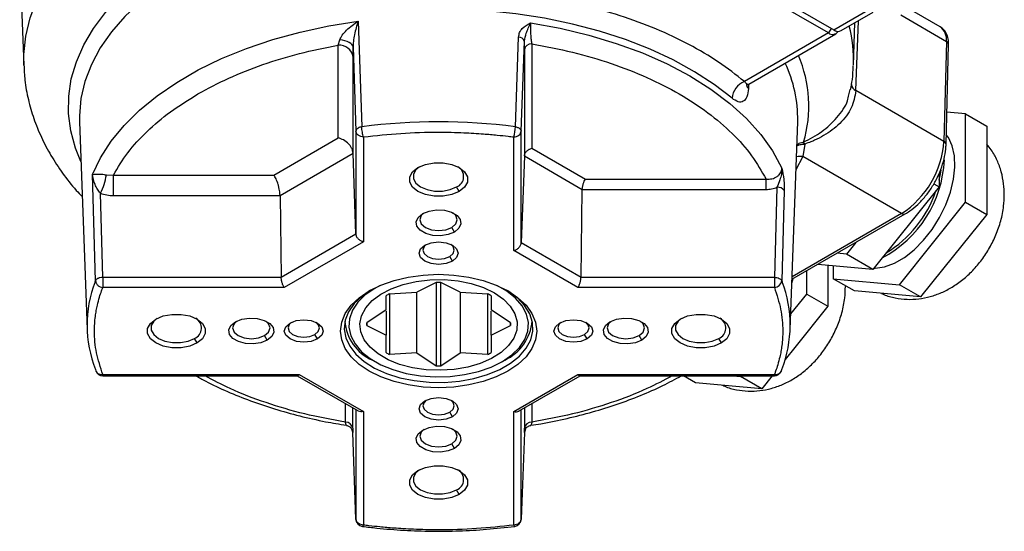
# Model space of a CAD drawing. Header units: millimetres. Extents: x 30 to 405, y 11 to 273.
# Tile 12 of 25: x 331 to 397, y 11 to 45. Entities that reach past the tile are written whole.
import ezdxf

# ---------------------------------------------------------------- set-up
doc = ezdxf.new("R2010")
doc.units = ezdxf.units.MM

msp = doc.modelspace()

# ---------------------------------------------------------------- linework, layer by layer
at = {"color": 7, "linetype": 'Continuous', "lineweight": 25}
for p, q in [((370.335048, 53.271636), (385.261181, 44.654962)), ((384.907628, 44.450862), (369.981495, 53.067536)), ((330.917966, 49.774018), (331.189754, 42.298194)), ((392.367243, 44.856522), (389.32078, 46.615208)), ((385.261181, 44.654962), (387.382502, 45.879575)), ((385.761141, 44.605454), (387.882461, 45.830066)), ((389.734453, 45.650711), (392.780916, 43.892026)), ((353.503225, 45.235502), (353.759295, 38.19164)), ((386.576263, 42.298194), (386.679417, 45.135564)), ((364.006722, 38.19164), (364.224226, 44.174507)), ((384.907628, 44.450862), (379.298815, 41.212964)), ((379.594393, 41.045469), (385.407587, 44.401354)), ((352.174813, 43.638325), (352.287774, 43.982192)), ((352.174813, 37.454467), (352.174813, 43.638325)), ((353.169016, 43.493268), (353.368609, 37.910081)), ((364.397408, 37.910081), (364.611306, 43.893421)), ((365.105823, 43.721488), (365.105823, 36.761115)), ((392.780916, 43.892026), (392.611779, 37.213611)), ((392.758221, 37.009052), (392.927358, 43.687466)), ((353.174373, 36.423135), (353.174373, 42.846008)), ((364.606043, 43.32533), (364.606043, 36.245449)), ((386.273607, 40.331196), (386.357413, 40.681785)), ((386.736328, 40.605437), (386.736029, 40.59808)), ((392.611779, 37.213611), (386.736328, 40.605437)), ((394.061571, 39.053269), (392.812821, 39.164926)), ((394.061571, 33.160393), (394.061571, 39.053269)), ((394.061571, 39.053269), (395.475784, 38.23686)), ((334.912518, 38.516514), (335.415424, 24.683543)), ((382.350593, 24.683543), (382.853499, 38.516514)), ((382.853499, 38.516514), (382.855381, 38.573981)), ((395.475784, 38.23686), (395.475784, 35.290423)), ((353.368609, 37.910081), (353.368609, 31.032838)), ((353.868389, 37.513922), (353.868389, 30.517172)), ((363.897628, 29.939884), (363.897628, 37.513922)), ((364.397408, 30.45555), (364.397408, 37.910081)), ((347.882557, 34.976601), (352.174813, 37.454467)), ((383.327241, 37.044534), (383.205514, 36.210269)), ((383.327241, 37.044534), (383.250131, 37.167994)), ((348.296589, 33.60725), (353.174373, 36.423135)), ((353.368609, 31.032838), (353.174373, 36.423135)), ((364.606043, 36.245449), (364.397408, 30.45555)), ((364.606043, 36.245449), (368.475393, 34.011721)), ((365.105823, 36.761115), (368.682408, 34.696397)), ((389.784597, 32.412245), (383.205514, 36.210269)), ((335.976292, 27.925731), (335.776431, 35.002042)), ((336.702618, 34.985073), (337.17064, 34.976601)), ((337.17064, 34.976601), (347.882557, 34.976601)), ((337.17064, 33.60725), (337.17064, 34.976601)), ((392.293804, 35.089281), (392.293804, 34.180903)), ((395.475784, 35.290423), (395.475784, 32.343985)), ((360.261894, 33.878268), (360.085114, 34.184453)), ((368.682408, 34.696397), (380.739435, 34.696397)), ((380.739435, 34.011721), (380.739435, 34.696397)), ((392.293804, 34.180903), (387.874386, 28.68319)), ((391.937975, 34.386318), (392.293804, 34.180903)), ((336.46402, 28.151269), (336.304706, 33.757708)), ((337.17064, 33.60725), (348.296589, 33.60725)), ((348.296589, 33.60725), (348.377044, 28.151269)), ((368.388973, 28.151269), (368.475393, 34.011721)), ((368.475393, 34.011721), (380.739435, 34.011721)), ((381.472687, 34.159553), (381.301997, 28.151269)), ((381.959595, 33.936096), (381.789725, 27.925731)), ((389.642153, 27.66268), (394.061571, 33.160393)), ((394.061571, 33.160393), (395.475784, 32.343985)), ((382.471953, 28.021681), (390.034577, 32.387491)), ((395.475784, 32.343985), (393.266076, 29.595128)), ((353.368609, 31.032838), (348.377044, 28.151269)), ((359.943706, 31.175527), (359.766923, 31.48171)), ((353.868389, 30.517172), (348.58406, 27.466594)), ((368.388973, 28.151269), (364.397408, 30.45555)), ((386.73093, 30.480337), (386.10662, 29.7037)), ((368.181957, 27.466594), (363.897628, 29.939884)), ((386.10662, 29.7037), (385.482309, 29.759523)), ((387.874386, 28.68319), (386.10662, 29.7037)), ((393.266076, 29.595128), (391.056367, 26.846272)), ((359.802292, 29.236665), (359.625507, 29.542847)), ((387.874386, 28.68319), (384.188711, 29.012745)), ((384.869183, 28.9519), (384.869183, 26.220924)), ((383.454969, 27.037332), (383.454969, 28.589165)), ((385.222736, 28.920287), (385.222736, 28.057842)), ((348.377044, 28.151269), (336.46402, 28.151269)), ((358.730849, 27.798186), (357.433261, 27.158388)), ((358.730849, 27.798186), (358.730849, 22.259009)), ((360.332756, 27.158388), (359.035168, 27.798186)), ((359.035168, 22.259009), (359.035168, 27.798186)), ((381.301997, 28.151269), (368.388973, 28.151269)), ((382.462538, 27.762728), (382.545924, 28.064384)), ((385.222736, 28.057842), (389.642153, 27.66268)), ((386.63695, 27.241434), (385.222736, 28.057842)), ((391.056367, 26.846272), (389.642153, 27.66268)), ((348.58406, 27.466594), (336.46402, 27.466594)), ((355.598195, 27.049105), (357.433261, 27.158388)), ((355.598195, 27.049105), (355.598195, 23.008091)), ((357.433261, 23.117374), (357.433261, 27.158388)), ((360.332756, 27.158388), (362.167822, 27.049105)), ((360.332756, 27.158388), (360.332756, 23.117374)), ((362.167822, 23.008091), (362.167822, 27.049105)), ((381.301997, 27.466594), (368.181957, 27.466594)), ((382.387907, 25.709917), (383.454969, 27.037332)), ((383.454969, 27.037332), (384.869183, 26.220924)), ((388.846658, 27.043853), (386.63695, 27.241434)), ((391.056367, 26.846272), (388.846658, 27.043853)), ((355.383008, 25.974802), (355.383008, 26.92488)), ((362.383008, 26.92488), (362.383008, 25.974802)), ((355.383008, 25.974802), (354.085421, 25.116438)), ((355.383008, 25.894827), (355.383008, 24.300959)), ((363.680596, 25.116438), (362.383008, 25.974802)), ((362.383008, 24.300959), (362.383008, 25.894827)), ((384.869183, 26.220924), (382.659474, 23.472067)), ((352.633008, 25.233149), (352.633008, 25.184121)), ((354.085421, 24.940758), (354.085421, 25.116438)), ((363.680596, 25.116438), (363.680596, 24.940758)), ((365.133008, 25.184121), (365.133008, 25.233149)), ((350.802292, 24.041076), (350.625507, 24.347257)), ((354.085421, 24.940758), (355.383008, 24.300959)), ((362.383008, 24.300959), (363.680596, 24.940758)), ((368.802292, 24.041076), (368.625507, 24.347257)), ((342.761894, 23.775733), (342.585114, 24.081918)), ((347.443706, 23.959431), (347.266923, 24.265614)), ((355.383008, 23.132315), (355.383008, 24.300959)), ((362.383008, 24.300959), (362.383008, 23.132315)), ((372.443706, 23.959431), (372.266923, 24.265614)), ((377.761894, 23.775733), (377.585114, 24.081918)), ((357.433261, 23.117374), (355.598195, 23.008091)), ((357.433261, 23.117374), (358.730849, 22.259009)), ((359.035168, 22.259009), (360.332756, 23.117374)), ((362.167822, 23.008091), (360.332756, 23.117374)), ((382.659474, 23.472067), (382.016434, 22.672131)), ((354.462873, 22.63326), (354.639678, 22.53116)), ((363.126339, 22.53116), (363.303144, 22.63326)), ((335.976292, 22.010017), (336.004888, 21.907861)), ((336.46402, 21.676837), (349.58406, 21.676837)), ((336.46402, 21.585108), (349.466618, 21.585108)), ((349.437464, 21.592401), (353.515012, 19.238482)), ((349.58406, 21.676837), (353.868389, 19.203547)), ((363.897628, 19.203547), (368.181957, 21.676837)), ((364.250992, 19.238475), (368.32854, 21.592393)), ((368.181957, 21.676837), (381.301997, 21.676837)), ((368.299399, 21.585108), (381.301997, 21.585108)), ((376.030348, 21.118373), (375.221853, 21.585108)), ((378.240057, 20.920792), (376.030348, 21.118373)), ((378.526814, 21.585108), (379.035552, 21.539619)), ((379.035552, 21.539619), (379.072119, 21.585108)), ((380.449765, 20.723211), (379.035552, 21.539619)), ((381.142614, 21.585108), (380.449765, 20.723211)), ((380.449765, 20.723211), (378.240057, 20.920792)), ((353.868389, 19.203547), (353.868389, 11.629509)), ((359.802292, 18.845487), (359.625507, 19.151668)), ((363.897628, 11.629509), (363.897628, 19.203547)), ((353.368609, 12.025667), (353.15471, 17.811934)), ((364.611306, 17.811934), (364.397408, 12.025667)), ((359.943706, 16.743335), (359.766923, 17.049517)), ((360.261894, 13.673198), (360.085114, 13.979383))]:
    msp.add_line(p, q, dxfattribs=at)
at = {"color": 8, "linetype": 'Continuous', "lineweight": 25}
for p, q in [((385.084389, 44.757022), (384.907628, 44.450862)), ((386.736328, 40.605437), (386.911387, 45.269477)), ((379.573375, 41.032499), (379.560249, 40.739764)), ((383.205514, 36.210269), (382.737685, 35.330937)), ((389.784597, 32.412245), (382.478231, 28.19437)), ((335.949184, 27.854878), (335.976292, 27.925731)), ((381.789725, 27.925731), (381.814264, 27.861671)), ((352.660194, 18.486595), (352.660194, 19.731959)), ((365.105823, 19.731959), (365.105823, 18.486595)), ((353.159973, 18.090437), (353.159973, 19.443442)), ((353.368609, 19.322999), (353.368609, 12.025667)), ((364.397408, 12.025667), (364.397408, 19.322999)), ((364.606043, 19.443442), (364.606043, 18.090437))]:
    msp.add_line(p, q, dxfattribs=at)
at = {"color": 8, "linetype": 'Continuous', "lineweight": 25, "flags": 128}
for points in [[(331.189754, 42.298194), (331.191083, 43.004017), (331.322285, 44.231534), (331.616518, 45.4496), (332.072042, 46.651008), (332.686163, 47.828653), (333.455247, 48.975568), (334.374747, 50.084968), (335.439221, 51.150292), (336.642374, 52.165237), (337.977089, 53.1238), (339.435469, 54.02031), (341.008889, 54.849464), (342.688041, 55.606358), (344.462992, 56.286514), (346.323242, 56.885908), (348.257789, 57.400996), (350.255187, 57.82873), (352.303622, 58.16658), (354.390976, 58.412548), (356.504902, 58.565178), (358.632896, 58.623567), (360.762369, 58.587371)], [(335.008719, 35.870413), (334.641387, 36.776993), (334.328493, 37.921397), (334.177435, 39.076681), (334.18921, 40.235233), (334.36374, 41.389414), (334.699875, 42.53162), (335.1954, 43.65432), (335.847048, 44.750117), (336.650524, 45.811786), (337.600533, 46.832332), (338.690814, 47.805027), (339.914179, 48.723461), (341.262567, 49.58158), (342.727091, 50.373728), (344.298096, 51.094685), (345.96523, 51.739699), (347.717504, 52.304519), (349.543369, 52.785421), (351.430792, 53.179236), (353.367331, 53.483369), (355.340223, 53.695815), (357.336466, 53.815173)], [(357.383056, 52.620743), (355.397551, 52.50082), (353.436211, 52.285956), (351.512634, 51.977642), (349.640156, 51.578014), (347.831759, 51.089844), (346.099981, 50.516515), (344.456829, 49.862003), (342.913694, 49.130846), (341.481276, 48.328112), (340.169505, 47.459368), (338.987476, 46.530635), (337.943384, 45.548354), (337.044467, 44.519334), (336.296959, 43.45071), (335.706041, 42.34989), (335.275811, 41.224507), (335.00925, 40.082362), (334.908208, 38.931375), (334.912518, 38.516514)], [(363.9617, 11.541902), (363.95725, 11.541933), (363.938646, 11.553576), (363.918523, 11.583132), (363.897628, 11.629509)]]:
    msp.add_lwpolyline(points, dxfattribs=at)
at = {"color": 7, "linetype": 'Continuous', "lineweight": 25, "flags": 128}
for points in [[(378.473989, 40.094706), (377.287739, 41.010657), (375.973337, 41.866326), (374.539937, 42.655755), (372.997517, 43.373446), (371.356818, 44.014403), (369.629265, 44.574162), (367.826886, 45.048827), (365.962231, 45.435091), (364.048283, 45.730265), (362.09837, 45.932295), (360.126068, 46.039773)], [(335.776431, 35.002042), (336.321263, 36.131605), (337.031458, 37.230127), (337.901814, 38.289555), (338.925949, 39.302125), (340.096359, 40.260415), (341.404463, 41.157401), (342.840676, 41.986508), (344.394469, 42.741661), (346.054456, 43.417324), (347.808468, 44.008545), (349.64365, 44.51099), (351.546552, 44.920978), (353.503225, 45.235502)], [(365.019746, 45.126157), (366.994346, 44.766926), (368.907176, 44.309683), (370.743671, 43.75791), (372.489844, 43.115809), (374.132398, 42.388269), (375.658824, 41.580831), (377.057499, 40.699644), (378.317771, 39.751418), (379.430044, 38.743374), (380.385846, 37.683188), (381.1779, 36.578934), (381.800173, 35.439022)], [(353.169016, 43.493268), (353.148388, 43.584152), (353.09678, 43.671394), (353.015826, 43.752233), (352.908089, 43.82411), (352.776976, 43.88475), (352.626638, 43.932235), (352.461832, 43.965062), (352.287774, 43.982192)], [(387.938777, 28.763291), (388.031442, 28.763403), (388.654542, 28.853066), (389.309384, 29.09387), (389.974922, 29.478077), (390.629765, 29.993337), (391.252865, 30.62309), (391.824195, 31.347095), (392.325392, 32.142082), (392.740349, 32.982499), (393.055726, 33.841334), (393.261389, 34.690984), (393.350726, 35.50414), (393.320867, 36.254668), (393.172771, 36.918443), (392.911198, 37.474133), (392.774813, 37.664182)], [(357.5984, 35.521169), (357.368282, 35.323909), (357.203933, 35.031889), (357.203944, 34.724843), (357.368313, 34.432827), (357.680951, 34.184425), (358.111255, 34.003953), (358.617103, 33.909076), (359.148981, 33.909082), (359.654823, 34.00397), (360.085114, 34.184453)], [(357.504123, 35.470232), (357.997692, 35.677256), (358.577923, 35.786099), (359.188017, 35.786106), (359.768255, 35.677276), (360.261839, 35.470264), (360.620453, 35.185333), (360.808995, 34.850373), (360.809007, 34.498173), (360.620489, 34.163208), (360.261894, 33.878268)], [(360.261894, 33.878268), (359.768325, 33.671245), (359.188094, 33.562402), (358.578, 33.562395), (357.997762, 33.671224), (357.504178, 33.878237), (357.145563, 34.163168), (356.957022, 34.498128), (356.95701, 34.850328), (357.145528, 35.185292), (357.504123, 35.470232)], [(392.293804, 34.627905), (392.381937, 35.04512), (392.421528, 35.298737)], [(359.943706, 31.175527), (359.516984, 31.003024), (359.013795, 30.925178), (358.494831, 30.951378), (358.022687, 31.078465), (357.654311, 31.291109), (357.434133, 31.563663), (357.388712, 31.863252), (357.523524, 32.153743), (357.822311, 32.400096)], [(357.918651, 32.451069), (357.728142, 32.268072), (357.633008, 31.991922), (357.728176, 31.715775), (357.999156, 31.481674), (358.404695, 31.325257), (358.883053, 31.270337), (359.361404, 31.325276), (359.766923, 31.48171)], [(357.822311, 32.400096), (358.249033, 32.572599), (358.752222, 32.650446), (359.271186, 32.624245), (359.74333, 32.497159), (360.111706, 32.284515), (360.331883, 32.011961), (360.377305, 31.712371), (360.242493, 31.421881), (359.943706, 31.175527)], [(359.766923, 31.48171), (360.037875, 31.715823), (360.133008, 31.991973), (360.037841, 32.268119), (359.847366, 32.451069)], [(359.802292, 29.236665), (359.380555, 29.073971), (358.883072, 29.016831), (358.385578, 29.073943), (357.963814, 29.236614), (357.681989, 29.480077), (357.583008, 29.767268), (357.681941, 30.054465), (357.963725, 30.297944)], [(358.061484, 30.348934), (357.912915, 30.203377), (357.833008, 29.971411), (357.912954, 29.739448), (358.140582, 29.542805), (358.481238, 29.411417), (358.883059, 29.365288), (359.284873, 29.41144), (359.625507, 29.542847)], [(357.963725, 30.297944), (358.385462, 30.460638), (358.882945, 30.517779), (359.380439, 30.460666), (359.802203, 30.297996), (360.084028, 30.054532), (360.183008, 29.767341), (360.084076, 29.480145), (359.802292, 29.236665)], [(359.625507, 29.542847), (359.853101, 29.739503), (359.933008, 29.971469), (359.853062, 30.203432), (359.704532, 30.348934)], [(354.251459, 27.245452), (355.033015, 27.630798), (355.909371, 27.94082), (356.858947, 28.167883), (357.858363, 28.306397), (358.883008, 28.35295), (359.907654, 28.306397), (360.90707, 28.167883), (361.856646, 27.94082), (362.733002, 27.630798), (363.514558, 27.245452), (364.18207, 26.794269), (364.719101, 26.28836), (365.112429, 25.740181), (365.352367, 25.163231), (365.433008, 24.571715), (365.352367, 23.9802), (365.112429, 23.40325), (364.719101, 22.855071), (364.18207, 22.349162), (363.514558, 21.897979), (362.733002, 21.512632), (361.856646, 21.202611), (360.90707, 20.975548), (359.907654, 20.837034), (358.883008, 20.790481), (357.858363, 20.837034), (356.858947, 20.975548), (355.909371, 21.202611), (355.033015, 21.512632), (354.251459, 21.897979), (353.583947, 22.349162), (353.046916, 22.855071), (352.653588, 23.40325), (352.41365, 23.9802), (352.333008, 24.571715), (352.41365, 25.163231), (352.653588, 25.740181), (353.046916, 26.28836), (353.583947, 26.794269), (354.251459, 27.245452)], [(355.508373, 22.658289), (354.844497, 23.043452), (354.310422, 23.490858), (353.923313, 23.986125), (353.695613, 24.513336), (353.63464, 25.055545), (353.742354, 25.595326), (354.015293, 26.115329), (354.444684, 26.598841), (355.016727, 27.030322), (355.713035, 27.395904), (356.511229, 27.683835), (357.385654, 27.884863), (358.308204, 27.992526), (359.24923, 28.003364), (360.178485, 27.917027), (361.066102, 27.736292), (361.883553, 27.466966), (362.604563, 27.117707), (363.20596, 26.69974), (363.668414, 26.226499), (363.977061, 25.713193), (364.121981, 25.176322), (364.098516, 24.63314), (363.90742, 24.101106), (363.554835, 23.597321), (363.052095, 23.137975), (362.415356, 22.737833), (361.665085, 22.409755), (360.825395, 22.164287), (359.923276, 22.009318), (358.987721, 21.949828), (358.048801, 21.98773), (357.136693, 22.121806), (356.280713, 22.347746), (355.508373, 22.658289)], [(354.34083, 27.296068), (353.771328, 26.901706), (353.24681, 26.400818), (352.868267, 25.857843), (352.645502, 25.286846), (352.584286, 24.702614), (352.686203, 24.120279), (352.948614, 23.554923), (353.364723, 23.021188), (353.923753, 22.532898), (354.611224, 22.102699), (355.409333, 21.741734), (356.297408, 21.459351), (357.252448, 21.262863), (358.24972, 21.15736), (359.263393, 21.145573), (360.267214, 21.227809), (361.235186, 21.401938), (362.142237, 21.663449), (362.964875, 22.00557), (363.681796, 22.419439), (364.27443, 22.894338), (364.72743, 23.417968), (365.029062, 23.976766), (365.171514, 24.556259), (365.151098, 25.14144), (364.968341, 25.717153), (364.627977, 26.268486), (364.138822, 26.781161), (363.513544, 27.241899), (363.425187, 27.296068)], [(354.944519, 27.593021), (354.620926, 27.417935), (353.983954, 26.979708), (353.480616, 26.486934), (353.124641, 25.953055), (352.925739, 25.392632), (352.889336, 24.820954), (353.016425, 24.253613), (353.303538, 23.706087), (353.742845, 23.193308), (354.322363, 22.729266), (355.026283, 22.326618), (355.835404, 21.996346), (356.727656, 21.74746), (357.678701, 21.58675), (358.662595, 21.518598), (359.652503, 21.544863), (360.62142, 21.66483), (361.542918, 21.875225), (362.39186, 22.170311), (363.145091, 22.542037), (363.782062, 22.980263), (364.285401, 23.473037), (364.641376, 24.006917), (364.840278, 24.56734), (364.876681, 25.139018), (364.749592, 25.706358), (364.462479, 26.253885), (364.023171, 26.766663), (363.443654, 27.230706), (362.821498, 27.593021)], [(340.004123, 25.367697), (340.497692, 25.574721), (341.077923, 25.683564), (341.688017, 25.683571), (342.268255, 25.574742), (342.761839, 25.367729), (343.120453, 25.082798), (343.308995, 24.747838), (343.309007, 24.395638), (343.120489, 24.060673), (342.761894, 23.775733)], [(375.004123, 25.367697), (375.497692, 25.574721), (376.077923, 25.683564), (376.688017, 25.683571), (377.268255, 25.574742), (377.761839, 25.367729), (378.120453, 25.082798), (378.308995, 24.747838), (378.309007, 24.395638), (378.120489, 24.060673), (377.761894, 23.775733)], [(342.761894, 23.775733), (342.268325, 23.56871), (341.688094, 23.459867), (341.078, 23.45986), (340.497762, 23.568689), (340.004178, 23.775702), (339.645563, 24.060633), (339.457022, 24.395593), (339.45701, 24.747793), (339.645528, 25.082757), (340.004123, 25.367697)], [(340.0984, 25.418634), (339.868282, 25.221374), (339.703933, 24.929354), (339.703944, 24.622308), (339.868313, 24.330292), (340.180951, 24.08189), (340.611255, 23.901418), (341.117103, 23.806541), (341.648981, 23.806547), (342.154823, 23.901435), (342.585114, 24.081918)], [(347.443706, 23.959431), (347.016984, 23.786928), (346.513795, 23.709082), (345.994831, 23.735282), (345.522687, 23.862368), (345.154311, 24.075012), (344.934133, 24.347566), (344.888712, 24.647156), (345.023524, 24.937646), (345.322311, 25.184)], [(345.418651, 25.234972), (345.228142, 25.051975), (345.133008, 24.775825), (345.228176, 24.499679), (345.499156, 24.265578), (345.904695, 24.10916), (346.383053, 24.054241), (346.861404, 24.10918), (347.266923, 24.265614)], [(345.322311, 25.184), (345.749033, 25.356503), (346.252222, 25.434349), (346.771186, 25.408149), (347.24333, 25.281063), (347.611706, 25.068418), (347.831883, 24.795865), (347.877305, 24.496275), (347.742493, 24.205785), (347.443706, 23.959431)], [(347.266923, 24.265614), (347.537875, 24.499726), (347.633008, 24.775876), (347.537841, 25.052022), (347.347366, 25.234972)], [(350.802292, 24.041076), (350.380555, 23.878382), (349.883072, 23.821241), (349.385578, 23.878354), (348.963814, 24.041024), (348.681989, 24.284488), (348.583008, 24.571679), (348.681941, 24.858876), (348.963725, 25.102355)], [(349.061484, 25.153345), (348.912915, 25.007788), (348.833008, 24.775821), (348.912954, 24.543859), (349.140582, 24.347216), (349.481238, 24.215828), (349.883059, 24.169699), (350.284873, 24.21585), (350.625507, 24.347257)], [(348.963725, 25.102355), (349.385462, 25.265049), (349.882945, 25.322189), (350.380439, 25.265077), (350.802203, 25.102406), (351.084028, 24.858943), (351.183008, 24.571752), (351.084076, 24.284555), (350.802292, 24.041076)], [(350.625507, 24.347257), (350.853101, 24.543913), (350.933008, 24.77588), (350.853062, 25.007842), (350.704532, 25.153345)], [(368.802292, 24.041076), (368.380555, 23.878382), (367.883072, 23.821241), (367.385578, 23.878354), (366.963814, 24.041024), (366.681989, 24.284488), (366.583008, 24.571679), (366.681941, 24.858876), (366.963725, 25.102355)], [(367.061484, 25.153345), (366.912915, 25.007788), (366.833008, 24.775821), (366.912954, 24.543859), (367.140582, 24.347216), (367.481238, 24.215828), (367.883059, 24.169699), (368.284873, 24.21585), (368.625507, 24.347257)], [(366.963725, 25.102355), (367.385462, 25.265049), (367.882945, 25.322189), (368.380439, 25.265077), (368.802203, 25.102406), (369.084028, 24.858943), (369.183008, 24.571752), (369.084076, 24.284555), (368.802292, 24.041076)], [(368.625507, 24.347257), (368.853101, 24.543913), (368.933008, 24.77588), (368.853062, 25.007842), (368.704532, 25.153345)], [(372.443706, 23.959431), (372.016984, 23.786928), (371.513795, 23.709082), (370.994831, 23.735282), (370.522687, 23.862368), (370.154311, 24.075012), (369.934133, 24.347566), (369.888712, 24.647156), (370.023524, 24.937646), (370.322311, 25.184)], [(370.418651, 25.234972), (370.228142, 25.051975), (370.133008, 24.775825), (370.228176, 24.499679), (370.499156, 24.265578), (370.904695, 24.10916), (371.383053, 24.054241), (371.861404, 24.10918), (372.266923, 24.265614)], [(370.322311, 25.184), (370.749033, 25.356503), (371.252222, 25.434349), (371.771186, 25.408149), (372.24333, 25.281063), (372.611706, 25.068418), (372.831883, 24.795865), (372.877305, 24.496275), (372.742493, 24.205785), (372.443706, 23.959431)], [(372.266923, 24.265614), (372.537875, 24.499726), (372.633008, 24.775876), (372.537841, 25.052022), (372.347366, 25.234972)], [(377.761894, 23.775733), (377.268325, 23.56871), (376.688094, 23.459867), (376.078, 23.45986), (375.497762, 23.568689), (375.004178, 23.775702), (374.645563, 24.060633), (374.457022, 24.395593), (374.45701, 24.747793), (374.645528, 25.082757), (375.004123, 25.367697)], [(375.0984, 25.418634), (374.868282, 25.221374), (374.703933, 24.929354), (374.703944, 24.622308), (374.868313, 24.330292), (375.180951, 24.08189), (375.611255, 23.901418), (376.117103, 23.806541), (376.648981, 23.806547), (377.154823, 23.901435), (377.585114, 24.081918)], [(381.768223, 21.904462), (381.777931, 21.933635), (381.789725, 22.010017)], [(359.802292, 18.845487), (359.380555, 18.682792), (358.883072, 18.625652), (358.385578, 18.682764), (357.963814, 18.845435), (357.681989, 19.088898), (357.583008, 19.37609), (357.681941, 19.663286), (357.963725, 19.906766)], [(358.061484, 19.957755), (357.912915, 19.812198), (357.833008, 19.580232), (357.912954, 19.34827), (358.140582, 19.151626), (358.481238, 19.020238), (358.883059, 18.974109), (359.284873, 19.020261), (359.625507, 19.151668)], [(357.963725, 19.906766), (358.385462, 20.06946), (358.882945, 20.1266), (359.380439, 20.069488), (359.802203, 19.906817), (360.084028, 19.663354), (360.183008, 19.376162), (360.084076, 19.088966), (359.802292, 18.845487)], [(359.625507, 19.151668), (359.853101, 19.348324), (359.933008, 19.580291), (359.853062, 19.812253), (359.704532, 19.957755)], [(359.943706, 16.743335), (359.516984, 16.570831), (359.013795, 16.492985), (358.494831, 16.519185), (358.022687, 16.646272), (357.654311, 16.858916), (357.434133, 17.13147), (357.388712, 17.431059), (357.523524, 17.72155), (357.822311, 17.967903)], [(357.918651, 18.018876), (357.728142, 17.835879), (357.633008, 17.559729), (357.728176, 17.283583), (357.999156, 17.049481), (358.404695, 16.893064), (358.883053, 16.838145), (359.361404, 16.893084), (359.766923, 17.049517)], [(357.822311, 17.967903), (358.249033, 18.140407), (358.752222, 18.218253), (359.271186, 18.192053), (359.74333, 18.064966), (360.111706, 17.852322), (360.331883, 17.579768), (360.377305, 17.280179), (360.242493, 16.989688), (359.943706, 16.743335)], [(359.766923, 17.049517), (360.037875, 17.28363), (360.133008, 17.55978), (360.037841, 17.835926), (359.847366, 18.018876)], [(360.261894, 13.673198), (359.768325, 13.466175), (359.188094, 13.357332), (358.578, 13.357325), (357.997762, 13.466154), (357.504178, 13.673167), (357.145563, 13.958098), (356.957022, 14.293058), (356.95701, 14.645258), (357.145528, 14.980223), (357.504123, 15.265162)], [(357.5984, 15.316099), (357.368282, 15.11884), (357.203933, 14.826819), (357.203944, 14.519773), (357.368313, 14.227757), (357.680951, 13.979355), (358.111255, 13.798883), (358.617103, 13.704006), (359.148981, 13.704012), (359.654823, 13.7989), (360.085114, 13.979383)], [(357.504123, 15.265162), (357.997692, 15.472186), (358.577923, 15.581029), (359.188017, 15.581036), (359.768255, 15.472207), (360.261839, 15.265194), (360.620453, 14.980263), (360.808995, 14.645303), (360.809007, 14.293103), (360.620489, 13.958138), (360.261894, 13.673198)]]:
    msp.add_lwpolyline(points, dxfattribs=at)
at = {"color": 8, "linetype": 'Continuous', "lineweight": 25}
for centre, radius, start, end in [((377.19629, 42.627534), 9.385753, 357.9891175, 14.11135164), ((391.779153, 44.03333), 1.011679, 351.97106962, 54.45790619), ((392.685432, 43.668972), 0.242632, 4.37159671, 66.82541417), ((375.120377, 39.578821), 8.479681, 343.48260811, 23.45167252), ((374.339843, 38.753433), 8.517429, 358.79276296, 25.67423921), ((379.843751, 41.041571), 0.414078, 179.42528749, 226.7912431), ((386.9357, 41.04886), 0.493023, 183.42127057, 246.10933938), ((386.949118, 41.069806), 0.510801, 188.92225063, 245.38111377), ((392.51627, 36.990529), 0.242668, 4.39879372, 66.82267075), ((383.053854, 35.158871), 1.06228, 81.79194532, 105.57507932), ((389.931064, 32.616706), 0.251509, 234.38375399, 294.29183519), ((381.394437, 22.07878), 0.412436, 257.04816517, 334.99772347)]:
    msp.add_arc(centre, radius, start, end, dxfattribs=at)
at = {"color": 7, "linetype": 'Continuous', "lineweight": 25}
for centre, radius, start, end in [((364.234779, 43.781974), 0.392675, 16.48804245, 91.54020824), ((385.183007, 44.783433), 0.431783, 230.37418022, 328.73333215), ((385.551592, 45.038495), 0.481078, 232.86706726, 295.82241842), ((352.254817, 42.712591), 0.929184, 8.25533004, 94.93933798), ((365.065822, 43.258622), 0.464592, 85.06068779, 171.7446736), ((379.811447, 39.971522), 1.343119, 112.43734151, 174.7377296), ((358.883008, -1.760484), 40.279333, 82.69191808, 97.30808192), ((361.759779, 38.205695), 2.246986, 342.06925136, 359.64159567), ((386.45111, 37.608144), 6.17329, 302.68265555, 356.33574688), ((359.821116, 34.871651), 0.736163, 291.0150456, 61.92127159), ((384.875779, 36.338265), 7.778238, 297.70781889, 357.35805992), ((333.010236, 35.503961), 3.728664, 332.07391552, 352.00064112), ((381.522155, 33.625136), 0.536702, 35.40763638, 95.28851164), ((384.801775, 36.366991), 7.680508, 301.02301627, 341.38784054), ((343.448593, 24.967166), 8.036169, 158.94037563, 201.5910886), ((358.883008, 19.486459), 8.31312, 88.95122386, 91.04877614), ((381.261034, 27.998725), 0.533706, 274.40184317, 352.13907264), ((374.317006, 24.967232), 8.036582, 338.40957079, 21.10989255), ((357.752084, 23.069566), 4.525037, 118.42406229, 121.57056118), ((360.013933, 23.069566), 4.525037, 58.42943882, 61.57593771), ((342.321116, 24.769116), 0.736163, 291.0150456, 61.9212716), ((355.671603, 25.426914), 3.043933, 183.59418639, 246.60331365), ((355.6836, 25.028598), 1.600591, 176.85404383, 183.14595617), ((361.958286, 25.522582), 3.186977, 294.96000484, 354.84249513), ((362.082417, 25.028598), 1.600591, 356.85404383, 3.14595617), ((377.321296, 24.769034), 0.736022, 291.00425745, 61.83387698), ((357.752084, 26.987629), 4.525037, 238.42943882, 241.57593771), ((360.013933, 26.987629), 4.525037, 298.42406229, 301.57056118), ((336.46402, 22.085108), 0.5, 200.97670995, 269.84691769), ((358.883008, 30.570736), 8.31312, 268.95122386, 271.04877614), ((381.301997, 22.085108), 0.5, 269.84691769, 338.82051939), ((352.700195, 18.023729), 0.464592, 8.25532883, 94.93932939), ((365.065822, 18.023729), 0.464592, 85.06066202, 171.74466996), ((359.821116, 14.666581), 0.736163, 291.0150456, 61.92127159), ((353.868389, 12.037779), 0.5, 180, 262.61826074), ((363.897628, 12.037779), 0.5, 277.3576722, 357.8399614)]:
    msp.add_arc(centre, radius, start, end, dxfattribs=at)
for points in [[(379.298815, 41.212964), (378.738279, 41.65361), (377.617205, 42.534904), (375.61712, 43.70484), (373.416148, 44.743531), (371.018763, 45.627317), (368.463174, 46.348386), (365.780835, 46.891979), (363.00906, 47.268214), (361.121956, 47.361626), (360.178404, 47.408332)], [(342.813988, 40.38049), (343.487173, 40.742991), (344.833543, 41.467993), (347.125185, 42.362957), (349.56604, 43.115038), (351.305222, 43.463896), (352.174813, 43.638325)], [(365.105823, 43.721488), (366.021452, 43.549795), (367.852708, 43.206407), (370.428208, 42.441904), (372.825055, 41.509375), (374.994897, 40.405237), (376.907526, 39.152614), (378.52289, 37.768944), (379.847192, 36.282139), (380.442021, 35.224977), (380.739435, 34.696397)], [(337.17064, 34.976601), (337.472793, 35.478605), (338.077098, 36.482613), (339.379882, 37.891689), (340.930173, 39.214626), (342.18605, 39.991868), (342.813988, 40.38049)], [(353.868389, 37.513922), (353.854358, 37.556038), (353.826295, 37.64027), (353.790658, 37.823279), (353.765276, 38.019337), (353.761289, 38.134206), (353.759295, 38.19164)], [(353.868389, 37.513922), (353.804109, 37.519825), (353.675549, 37.53163), (353.51229, 37.622665), (353.396007, 37.753213), (353.377742, 37.857791), (353.368609, 37.910081)], [(363.897628, 37.513922), (363.961908, 37.519825), (364.090468, 37.53163), (364.253727, 37.622665), (364.37001, 37.753213), (364.388275, 37.857791), (364.397408, 37.910081)], [(335.976292, 27.925731), (335.985205, 27.872291), (336.003029, 27.765411), (336.116508, 27.62021), (336.27583, 27.508602), (336.40129, 27.480596), (336.46402, 27.466594)], [(336.46402, 28.151269), (336.46402, 28.093708), (336.46402, 27.978585), (336.46402, 27.780908), (336.46402, 27.595626), (336.46402, 27.509604), (336.46402, 27.466594)], [(381.301997, 28.151269), (381.301997, 28.093708), (381.301997, 27.978585), (381.301997, 27.780908), (381.301997, 27.595626), (381.301997, 27.509604), (381.301997, 27.466594)], [(353.868389, 11.629509), (353.804109, 11.635412), (353.675549, 11.647217), (353.51229, 11.738252), (353.396007, 11.8688), (353.377742, 11.973378), (353.368609, 12.025667)], [(364.397408, 12.025667), (364.388275, 11.973378), (364.37001, 11.8688), (364.253727, 11.738252), (364.090468, 11.647217), (363.961908, 11.635412), (363.897628, 11.629509)]]:
    msp.add_open_spline(points, degree=3, dxfattribs=at)
for points, knots in [([(352.287774, 43.982192), (352.304758, 44.032243), (352.342219, 44.142638), (352.490025, 44.368257), (352.849303, 44.771294), (353.237985, 45.047213), (353.503225, 45.235502)], [0, 0, 0, 0, 0.09957681, 0.219632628, 0.467468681, 1, 1, 1, 1]), ([(353.503225, 45.235502), (353.420891, 44.942083), (353.300707, 44.513775), (353.187378, 43.916238), (353.174808, 43.626668), (353.169016, 43.493268)], [0, 0, 0, 0, 0.53983786, 0.788009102, 1, 1, 1, 1]), ([(364.224226, 44.174507), (364.240044, 44.280659), (364.271778, 44.493616), (364.513226, 44.858549), (364.817115, 45.019102), (365.019746, 45.126157)], [0, 0, 0, 0, 0.248785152, 0.499098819, 1, 1, 1, 1]), ([(364.611306, 43.893421), (364.644207, 44.076681), (364.698284, 44.377898), (364.874507, 44.79405), (364.968394, 45.008734), (365.019746, 45.126157)], [0, 0, 0, 0, 0.4130961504, 0.6789882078, 1, 1, 1, 1]), ([(365.019746, 45.126157), (365.017601, 45.070017), (365.013299, 44.957412), (365.012998, 44.767288), (365.017447, 44.569682), (365.029954, 44.30625), (365.057101, 43.986962), (365.089498, 43.810439), (365.105823, 43.721488)], [0, 0, 0, 0, 0.122600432, 0.245912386, 0.367870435, 0.494036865, 0.745041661, 1, 1, 1, 1]), ([(392.927358, 43.687466), (392.92599, 43.776817), (392.922406, 44.010886), (392.829, 44.34945), (392.638872, 44.668471), (392.447714, 44.79384), (392.361126, 44.850629)], [0, 0, 0, 0, 0.186314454, 0.488081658, 0.768115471, 1, 1, 1, 1]), ([(353.174373, 42.846008), (353.174152, 42.938429), (353.173711, 43.122644), (353.170578, 43.370006), (353.169016, 43.493268)], [0, 0, 0, 0, 0.501697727, 1, 1, 1, 1]), ([(364.606043, 43.32533), (364.606268, 43.405023), (364.606716, 43.564611), (364.609775, 43.783725), (364.611306, 43.893421)], [0, 0, 0, 0, 0.499364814, 1, 1, 1, 1]), ([(331.20209, 42.310016), (331.217163, 41.973494), (331.251772, 41.200819), (331.475337, 40.004306), (331.84001, 38.729799), (332.347694, 37.481887), (332.988982, 36.262784), (333.773603, 35.081794), (334.478196, 34.167985), (334.95957, 33.67176), (335.093678, 33.533515)], [0, 0, 0, 0, 0.105231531, 0.241617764, 0.378501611, 0.516640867, 0.656674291, 0.799060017, 0.944019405, 1, 1, 1, 1]), ([(386.387196, 40.675396), (386.430931, 40.89629), (386.533877, 41.416253), (386.549621, 41.944799), (386.558677, 42.248805)], [0, 0, 0, 0, 0.424826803, 1, 1, 1, 1]), ([(379.445112, 40.966422), (379.448701, 40.963751), (379.465529, 40.951228), (379.537286, 41.003764), (379.593739, 41.045095)], [0, 0, 0, 0, 0.213285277, 1, 1, 1, 1]), ([(379.560249, 40.739764), (379.53639, 40.543895), (379.48896, 40.154514), (379.240529, 39.856415), (378.894635, 39.805672), (378.613696, 39.998711), (378.473989, 40.094706)], [0, 0, 0, 0, 0.254911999, 0.506757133, 0.754718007, 1, 1, 1, 1]), ([(386.736029, 40.59808), (386.667687, 40.212563), (386.530904, 39.440969), (385.711812, 38.384265), (384.800211, 37.69716), (384.107238, 37.347283), (383.682207, 37.1687), (383.464357, 37.092497), (383.327241, 37.044534)], [0, 0, 0, 0, 0.249375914, 0.499114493, 0.749184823, 0.87424354, 0.920847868, 1, 1, 1, 1]), ([(353.759295, 38.19164), (353.715098, 38.183184), (353.624131, 38.165779), (353.552114, 38.129421), (353.515088, 38.110728)], [0, 0, 0, 0, 0.485863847, 1, 1, 1, 1]), ([(364.006722, 38.19164), (364.042284, 38.184965), (364.107747, 38.172677), (364.204611, 38.137471), (364.30146, 38.083711), (364.381337, 38.003598), (364.392156, 37.940644), (364.397408, 37.910081)], [0, 0, 0, 0, 0.1646125, 0.303021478, 0.500629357, 0.757562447, 1, 1, 1, 1]), ([(353.515088, 38.110728), (353.492698, 38.096061), (353.448127, 38.066861), (353.386322, 38.00006), (353.375612, 37.945655), (353.368609, 37.910081)], [0, 0, 0, 0, 0.2589055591, 0.5154105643, 1, 1, 1, 1]), ([(353.868389, 37.513922), (354.695771, 37.605013), (356.35177, 37.787331), (358.321809, 37.84214), (359.726307, 37.827869), (360.510476, 37.802918), (361.230833, 37.766426), (361.97593, 37.715894), (362.741783, 37.648238), (363.410834, 37.57535), (363.77514, 37.529379), (363.897628, 37.513922)], [0, 0, 0, 0, 0.249752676, 0.499878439, 0.583369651, 0.666692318, 0.732898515, 0.797966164, 0.889324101, 0.962788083, 1, 1, 1, 1]), ([(353.174373, 36.423135), (353.157591, 36.528082), (353.131778, 36.689504), (353.004876, 36.903691), (352.832608, 37.11266), (352.550933, 37.331782), (352.297791, 37.414354), (352.174813, 37.454467)], [0, 0, 0, 0, 0.2312856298, 0.3557447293, 0.4879610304, 0.7512491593, 1, 1, 1, 1]), ([(388.452708, 27.079078), (388.500763, 27.054759), (388.789085, 26.908848), (389.365511, 26.768485), (390.151027, 26.666274), (390.936989, 26.700593), (391.708261, 26.850806), (392.461285, 27.116579), (393.191829, 27.496273), (393.893999, 27.991405), (394.555526, 28.600271), (395.157805, 29.313107), (395.682079, 30.114024), (396.112648, 30.987666), (396.435121, 31.924803), (396.611654, 32.823886), (396.662236, 33.650116), (396.616355, 34.418186), (396.464099, 35.193482), (396.182786, 35.955597), (395.854624, 36.577022), (395.580106, 36.906967), (395.475784, 37.032352)], [0, 0, 0, 0, 0.010165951, 0.060994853, 0.110767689, 0.160055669, 0.209480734, 0.259739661, 0.311564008, 0.365537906, 0.42175091, 0.479586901, 0.538196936, 0.597702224, 0.658643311, 0.721699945, 0.769136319, 0.815055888, 0.867701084, 0.918899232, 0.969180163, 1, 1, 1, 1]), ([(390.034577, 32.387491), (390.13478, 32.449047), (390.422117, 32.625559), (390.879593, 33.004904), (391.381152, 33.542476), (391.825907, 34.156417), (392.199296, 34.822747), (392.488728, 35.519528), (392.678923, 36.210805), (392.74718, 36.706117), (392.756519, 36.962353), (392.758221, 37.009052)], [0, 0, 0, 0, 0.069754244, 0.2000221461, 0.3299295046, 0.4594511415, 0.5888202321, 0.7183798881, 0.8484178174, 0.9723740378, 1, 1, 1, 1]), ([(364.606043, 36.245449), (364.608609, 36.27116), (364.613835, 36.323523), (364.644005, 36.405128), (364.691151, 36.486771), (364.777707, 36.590608), (364.917689, 36.699778), (365.04431, 36.74106), (365.105823, 36.761115)], [0, 0, 0, 0, 0.115209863, 0.234633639, 0.358889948, 0.488528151, 0.751524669, 1, 1, 1, 1]), ([(335.776431, 35.002042), (335.867504, 35.019448), (336.000961, 35.044954), (336.324793, 35.036266), (336.53254, 35.015908), (336.649561, 34.994692), (336.702618, 34.985073)], [0, 0, 0, 0, 0.5325312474, 0.780367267, 0.9004192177, 1, 1, 1, 1]), ([(336.304706, 33.757708), (336.235499, 33.847814), (336.085275, 34.043404), (335.890051, 34.462817), (335.822623, 34.782819), (335.776431, 35.002042)], [0, 0, 0, 0, 0.211990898, 0.46016214, 1, 1, 1, 1]), ([(348.296589, 33.60725), (348.289647, 33.717871), (348.278969, 33.888018), (348.226334, 34.145136), (348.155053, 34.412342), (348.038343, 34.726727), (347.933494, 34.894901), (347.882557, 34.976601)], [0, 0, 0, 0, 0.23128563, 0.355744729, 0.48796103, 0.751249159, 1, 1, 1, 1]), ([(380.739435, 34.696397), (380.87444, 34.697986), (381.142357, 34.701141), (381.437083, 34.834609), (381.616526, 34.98723), (381.717696, 35.12386), (381.784391, 35.275662), (381.794922, 35.384672), (381.800173, 35.439022)], [0, 0, 0, 0, 0.254958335, 0.505963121, 0.632114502, 0.754087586, 0.877392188, 1, 1, 1, 1]), ([(381.800173, 35.439022), (381.795727, 35.294519), (381.787597, 35.030326), (381.64859, 34.592687), (381.539225, 34.323392), (381.472687, 34.159553)], [0, 0, 0, 0, 0.321016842, 0.586908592, 1, 1, 1, 1]), ([(381.800173, 35.439022), (381.84754, 35.187636), (381.918575, 34.810637), (381.960425, 34.282161), (381.959871, 34.051215), (381.959595, 33.936096)], [0, 0, 0, 0, 0.500923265, 0.751225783, 1, 1, 1, 1]), ([(368.475393, 34.011721), (368.476427, 34.038293), (368.478534, 34.09241), (368.490918, 34.18419), (368.510553, 34.281801), (368.546553, 34.414945), (368.604464, 34.571435), (368.656923, 34.655539), (368.682408, 34.696397)], [0, 0, 0, 0, 0.115209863, 0.234633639, 0.358889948, 0.488528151, 0.751524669, 1, 1, 1, 1]), ([(336.304706, 33.757708), (336.443809, 33.713848), (336.722962, 33.625828), (337.021077, 33.613457), (337.17064, 33.60725)], [0, 0, 0, 0, 0.4983048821, 1, 1, 1, 1]), ([(380.739435, 34.011721), (380.866847, 34.018028), (381.121901, 34.030654), (381.355688, 34.116561), (381.472687, 34.159553)], [0, 0, 0, 0, 0.499549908, 1, 1, 1, 1]), ([(353.868389, 30.517172), (353.806881, 30.537234), (353.680271, 30.578532), (353.540218, 30.687603), (353.453808, 30.791645), (353.406769, 30.873435), (353.376486, 30.954883), (353.371203, 31.007166), (353.368609, 31.032838)], [0, 0, 0, 0, 0.248475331, 0.511471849, 0.641110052, 0.765366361, 0.884790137, 1, 1, 1, 1]), ([(363.897628, 29.939884), (363.959141, 29.959939), (364.085762, 30.001221), (364.225744, 30.110391), (364.312301, 30.214229), (364.359446, 30.295871), (364.389616, 30.377476), (364.394842, 30.429839), (364.397408, 30.45555)], [0, 0, 0, 0, 0.248475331, 0.511471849, 0.641110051, 0.76536636, 0.884790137, 1, 1, 1, 1]), ([(336.110719, 28.0634), (336.07882, 28.042303), (336.016776, 28.00127), (335.98953, 27.950431), (335.976292, 27.925731)], [0, 0, 0, 0, 0.514136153, 1, 1, 1, 1]), ([(336.46402, 28.151269), (336.400556, 28.146164), (336.3035, 28.138357), (336.186442, 28.101903), (336.136038, 28.076274), (336.110719, 28.0634)], [0, 0, 0, 0, 0.484589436, 0.741094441, 1, 1, 1, 1]), ([(348.58406, 27.466594), (348.558588, 27.507455), (348.506155, 27.591565), (348.448072, 27.748014), (348.412427, 27.881242), (348.393049, 27.978914), (348.380392, 28.07063), (348.378147, 28.124713), (348.377044, 28.151269)], [0, 0, 0, 0, 0.248475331, 0.511471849, 0.641110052, 0.765366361, 0.884790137, 1, 1, 1, 1]), ([(368.181957, 27.466594), (368.207442, 27.507452), (368.259901, 27.591555), (368.317813, 27.748046), (368.353812, 27.881189), (368.373447, 27.9788), (368.385831, 28.07058), (368.387938, 28.124697), (368.388973, 28.151269)], [0, 0, 0, 0, 0.248475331, 0.511471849, 0.641110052, 0.765366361, 0.884790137, 1, 1, 1, 1]), ([(381.301997, 28.151269), (381.356559, 28.147302), (381.468946, 28.139131), (381.609007, 28.092278), (381.701386, 28.036797), (381.760188, 27.982136), (381.779328, 27.945585), (381.789725, 27.925731)], [0, 0, 0, 0, 0.242437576, 0.49937069, 0.697008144, 0.835409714, 1, 1, 1, 1]), ([(336.46402, 21.676837), (336.306229, 22.154475), (335.99041, 23.110463), (335.895469, 24.247742), (335.920189, 25.058541), (335.963409, 25.511233), (336.026624, 25.927086), (336.114157, 26.357221), (336.231352, 26.799339), (336.357612, 27.185574), (336.437245, 27.395883), (336.46402, 27.466594)], [0, 0, 0, 0, 0.249752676, 0.499878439, 0.583369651, 0.666692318, 0.732898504, 0.797966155, 0.889324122, 0.962788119, 1, 1, 1, 1]), ([(377.846107, 20.956017), (377.894161, 20.931698), (378.182483, 20.785787), (378.75891, 20.645424), (379.544425, 20.543213), (380.330387, 20.577532), (381.101659, 20.727745), (381.854684, 20.993518), (382.585226, 21.373212), (383.287399, 21.868344), (383.948917, 22.47721), (384.551232, 23.190048), (385.075368, 23.990959), (385.506466, 24.864619), (385.826887, 25.801687), (386.010709, 26.701017), (386.031731, 27.284183), (386.040756, 27.534546)], [0, 0, 0, 0, 0.013217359, 0.079303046, 0.144015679, 0.208097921, 0.272358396, 0.337703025, 0.405082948, 0.475257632, 0.548343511, 0.623539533, 0.699741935, 0.777108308, 0.856341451, 0.938325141, 1, 1, 1, 1]), ([(381.301997, 27.466594), (381.459788, 26.988956), (381.775607, 26.032968), (381.870548, 24.895689), (381.845828, 24.08489), (381.802608, 23.632198), (381.739393, 23.216346), (381.65186, 22.78621), (381.534665, 22.344092), (381.408405, 21.957857), (381.328771, 21.747548), (381.301997, 21.676837)], [0, 0, 0, 0, 0.249752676, 0.499878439, 0.583369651, 0.666692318, 0.732898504, 0.797966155, 0.889324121, 0.962788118, 1, 1, 1, 1]), ([(342.682018, 21.585108), (342.897585, 21.462713), (343.561026, 21.086025), (344.775334, 20.526214), (346.308727, 19.906937), (347.922545, 19.364468), (349.601458, 18.899978), (351.204695, 18.53555), (352.262362, 18.361269), (352.725271, 18.284991)], [0, 0, 0, 0, 0.076992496, 0.236956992, 0.396841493, 0.556616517, 0.716274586, 0.875822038, 1, 1, 1, 1]), ([(349.58406, 21.676837), (349.558104, 21.644325), (349.515311, 21.590719), (349.480367, 21.593481), (349.466618, 21.594567)], [0, 0, 0, 0, 0.606517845, 1, 1, 1, 1]), ([(365.040691, 18.282249), (365.264332, 18.317916), (366.083546, 18.448566), (367.46966, 18.733753), (369.17174, 19.166465), (370.81245, 19.678479), (372.379934, 20.266774), (373.821623, 20.897675), (374.690705, 21.364846), (375.100459, 21.585108)], [0, 0, 0, 0, 0.059802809, 0.219061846, 0.378444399, 0.537954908, 0.697612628, 0.857430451, 1, 1, 1, 1]), ([(368.181957, 21.676837), (368.207912, 21.644325), (368.250706, 21.590719), (368.28565, 21.593481), (368.299399, 21.594567)], [0, 0, 0, 0, 0.606517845, 1, 1, 1, 1]), ([(353.868389, 19.203547), (353.807454, 19.194781), (353.682023, 19.176739), (353.561999, 19.204563), (353.516957, 19.237899), (353.515386, 19.239061)], [0, 0, 0, 0, 0.476944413, 0.981762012, 1, 1, 1, 1]), ([(363.897628, 19.203547), (363.958555, 19.19477), (364.083969, 19.176705), (364.204079, 19.20465), (364.249054, 19.237891), (364.250621, 19.23905)], [0, 0, 0, 0, 0.4769490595, 0.9817715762, 1, 1, 1, 1]), ([(352.729483, 18.279093), (352.762899, 18.271632), (352.832406, 18.256114), (352.921555, 18.210593), (352.989256, 18.163508), (353.015177, 18.145282), (353.02718, 18.136843)], [0, 0, 0, 0, 0.230240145, 0.478914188, 0.758724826, 1, 1, 1, 1]), ([(353.15471, 17.811934), (353.12638, 17.91536), (353.097418, 18.021094), (353.029275, 18.13486), (353.027788, 18.137343)], [0, 0, 0, 0, 0.978182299, 1, 1, 1, 1]), ([(353.159973, 18.090437), (353.15975, 18.023205), (353.159302, 17.888285), (353.156245, 17.837442), (353.15471, 17.811934)], [0, 0, 0, 0, 0.498308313, 1, 1, 1, 1]), ([(364.611306, 17.811934), (364.609775, 17.837371), (364.606716, 17.88818), (364.606268, 18.023075), (364.606043, 18.090437)], [0, 0, 0, 0, 0.500635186, 1, 1, 1, 1]), ([(364.738216, 18.137319), (364.736901, 18.135122), (364.668764, 18.021284), (364.639755, 17.915589), (364.611306, 17.811934)], [0, 0, 0, 0, 0.019296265, 1, 1, 1, 1]), ([(364.738815, 18.136827), (364.750823, 18.145271), (364.776751, 18.163501), (364.844461, 18.210593), (364.933611, 18.256114), (365.003118, 18.271632), (365.036534, 18.279093)], [0, 0, 0, 0, 0.241377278, 0.521150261, 0.769790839, 1, 1, 1, 1]), ([(353.804357, 11.541896), (354.120815, 11.503437), (355.037723, 11.392006), (356.575696, 11.270883), (358.414128, 11.206226), (360.255364, 11.228379), (362.112214, 11.329403), (363.337986, 11.470239), (363.961659, 11.541896)], [0, 0, 0, 0, 0.094736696, 0.274490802, 0.454258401, 0.634020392, 0.813789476, 1, 1, 1, 1]), ([(363.897628, 11.629509), (363.070246, 11.538418), (361.414247, 11.3561), (359.444208, 11.301291), (358.03971, 11.315562), (357.25554, 11.340512), (356.535184, 11.377005), (355.790087, 11.427538), (355.024233, 11.495193), (354.355182, 11.568081), (353.990877, 11.614052), (353.868389, 11.629509)], [0, 0, 0, 0, 0.249752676, 0.499878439, 0.583369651, 0.666692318, 0.73289851, 0.79796616, 0.889324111, 0.962788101, 1, 1, 1, 1])]:
    msp.add_open_spline(points, degree=3, knots=knots, dxfattribs=at)
at = {"color": 8, "linetype": 'Continuous', "lineweight": 25}
for points, knots in [([(379.298815, 41.212964), (379.326324, 41.180256), (379.373322, 41.124374), (379.422233, 41.083829), (379.445919, 41.067428), (379.500769, 41.032249), (379.553445, 41.011285), (379.590104, 41.045193), (379.592922, 41.047799)], [0, 0, 0, 0, 0.24149598, 0.412594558, 0.459922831, 0.474019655, 0.959572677, 1, 1, 1, 1]), ([(383.250131, 37.167994), (383.665163, 37.385884), (384.48795, 37.817846), (385.50244, 38.783594), (386.14444, 39.67223), (386.247519, 40.198108), (386.273607, 40.331196)], [0, 0, 0, 0, 0.303569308, 0.601817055, 0.89922828, 1, 1, 1, 1]), ([(382.795002, 36.907509), (382.86446, 36.945566), (383.01438, 37.02771), (383.217972, 37.038658), (383.327241, 37.044534)], [0, 0, 0, 0, 0.463294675, 1, 1, 1, 1]), ([(382.797727, 36.982452), (382.849912, 37.022129), (382.975891, 37.11791), (383.14883, 37.149494), (383.250131, 37.167994)], [0, 0, 0, 0, 0.414238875, 1, 1, 1, 1]), ([(336.004888, 21.907861), (336.00837, 21.892549), (336.023237, 21.827168), (336.118791, 21.741695), (336.275259, 21.669998), (336.4011, 21.674558), (336.46402, 21.676837)], [0, 0, 0, 0, 0.092510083, 0.395006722, 0.697503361, 1, 1, 1, 1]), ([(336.46402, 21.593999), (336.46402, 21.592768), (336.46402, 21.589477), (336.46402, 21.643209), (336.46402, 21.676837)], [0, 0, 0, 0, 0.37416427, 1, 1, 1, 1]), ([(352.660194, 18.486595), (351.744164, 18.658037), (349.912103, 19.00092), (347.342631, 19.769205), (345.100636, 20.619914), (343.842323, 21.291082), (343.29108, 21.585108)], [0, 0, 0, 0, 0.264577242, 0.529154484, 0.793731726, 1, 1, 1, 1]), ([(374.474936, 21.585108), (373.923694, 21.291082), (372.66538, 20.619914), (370.423386, 19.769205), (367.853913, 19.00092), (366.021853, 18.658037), (365.105823, 18.486595)], [0, 0, 0, 0, 0.20626827, 0.470845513, 0.735422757, 1, 1, 1, 1]), ([(381.301997, 21.676837), (381.301997, 21.643209), (381.301997, 21.589477), (381.301997, 21.592768), (381.301997, 21.593999)], [0, 0, 0, 0, 0.6258357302, 1, 1, 1, 1]), ([(352.727094, 18.296445), (352.720783, 18.296896), (352.704539, 18.298059), (352.677021, 18.415053), (352.660194, 18.486595)], [0, 0, 0, 0, 0.388488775, 1, 1, 1, 1]), ([(365.105823, 18.486595), (365.089004, 18.415138), (365.061337, 18.29759), (365.04501, 18.29656), (365.038608, 18.296157)], [0, 0, 0, 0, 0.607902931, 1, 1, 1, 1]), ([(353.868389, 11.629509), (353.854101, 11.59693), (353.83084, 11.543892), (353.812474, 11.548641), (353.805389, 11.550473)], [0, 0, 0, 0, 0.6142523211, 1, 1, 1, 1])]:
    msp.add_open_spline(points, degree=3, knots=knots, dxfattribs=at)

doc.saveas('drawing.dxf')
